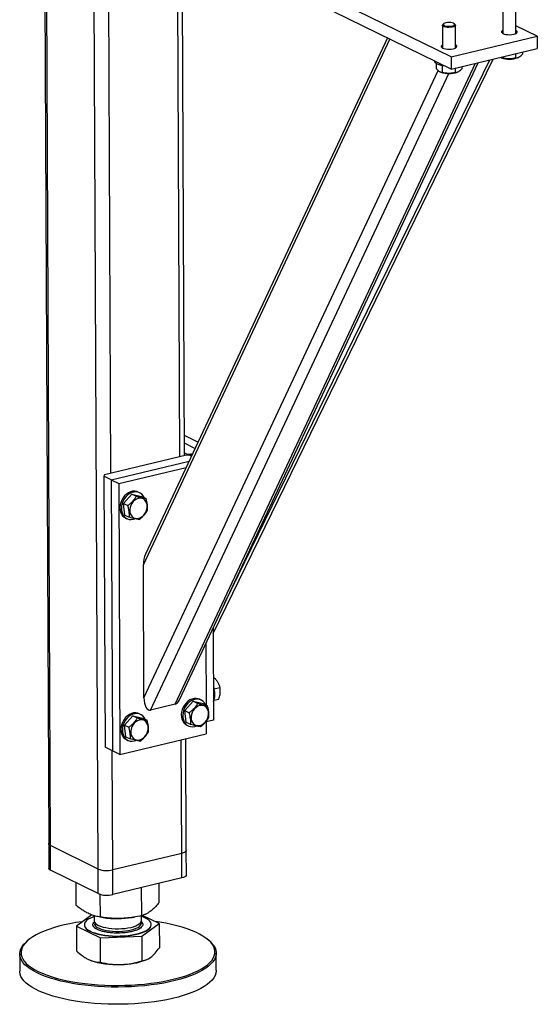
# Model space of a CAD drawing. Header units: millimetres. Extents: x 5 to 589, y 5 to 415.
# Tile 47 of 106: x 376 to 388, y 273 to 295. Entities that reach past the tile are written whole.
import ezdxf

# ---------------------------------------------------------------- set-up
doc = ezdxf.new("R2010")
doc.units = ezdxf.units.MM
doc.layers.add('TRAIT-FORT', color=4, linetype='Continuous', lineweight=25)

msp = doc.modelspace()

# ---------------------------------------------------------------- linework, layer by layer
at = {"layer": 'TRAIT-FORT', "color": 4, "linetype": 'Continuous', "lineweight": 25}
for p, q in [((376.88637, 297.86511), (376.98088, 276.70782)), ((377.02135, 276.66375), (376.92673, 297.8453)), ((378.06016, 276.15388), (377.96554, 297.33544)), ((379.84431, 285.14267), (379.79037, 297.21726)), ((379.94321, 285.16638), (379.88937, 297.21891)), ((378.33949, 284.78193), (378.28411, 297.17908)), ((385.75508, 293.86603), (382.18415, 295.6187)), ((385.75628, 293.5975), (382.18535, 295.35017)), ((386.88439, 294.87257), (386.88661, 294.37565)), ((387.17232, 294.37693), (387.1701, 294.87385)), ((385.56767, 294.55692), (385.56989, 294.06)), ((385.59592, 294.59109), (385.57736, 294.5747)), ((385.84354, 294.57588), (385.82483, 294.59212)), ((385.8556, 294.06127), (385.85338, 294.5582)), ((387.6361, 294.31696), (387.17157, 294.54496)), ((379.04601, 282.78742), (384.41979, 294.25347)), ((384.36768, 294.27904), (379.09277, 283.02394)), ((385.75508, 293.86603), (387.6361, 294.31696)), ((387.6361, 294.31696), (387.6373, 294.04843)), ((385.75628, 293.5975), (387.6373, 294.04843)), ((380.56767, 281.28729), (386.67793, 293.81844)), ((380.8184, 281.9451), (386.59864, 293.79943)), ((385.39974, 293.77249), (385.39976, 293.76936)), ((385.75508, 293.86603), (385.75628, 293.5975)), ((386.83916, 293.85362), (386.85254, 293.84805)), ((386.8808, 293.86707), (386.8809, 293.84402)), ((387.16065, 293.93416), (387.16107, 293.84099)), ((387.2111, 293.84965), (387.22228, 293.85442)), ((387.31142, 293.97031), (387.31164, 293.92239)), ((379.05897, 279.88642), (385.47331, 293.57271)), ((379.74218, 279.74977), (386.29242, 293.72602)), ((379.83516, 279.84717), (386.34574, 293.73881)), ((385.43411, 293.72086), (385.4346, 293.6128)), ((385.56353, 293.67594), (385.56419, 293.52837)), ((385.84394, 293.61851), (385.84435, 293.52534)), ((385.99471, 293.65466), (385.99492, 293.60674)), ((379.20139, 279.62013), (385.70833, 293.504)), ((385.52245, 293.53796), (385.53582, 293.5324)), ((385.89438, 293.534), (385.90557, 293.53877)), ((380.23694, 285.46527), (379.94123, 285.61042)), ((380.17149, 285.32563), (379.942, 285.43827)), ((379.98539, 285.17649), (378.19841, 284.74811)), ((379.94292, 285.23169), (379.99995, 285.2037)), ((380.06487, 285.17183), (379.98539, 285.17649)), ((379.99995, 285.2037), (380.07944, 285.19904)), ((380.00007, 285.17563), (379.99995, 285.2037)), ((380.09296, 285.15805), (380.06487, 285.17183)), ((380.11631, 285.20788), (380.07944, 285.19904)), ((380.07944, 285.19904), (380.07959, 285.16461)), ((378.34617, 284.64124), (380.04118, 285.04757)), ((378.19841, 284.74811), (378.18385, 284.7209)), ((378.50848, 284.56157), (379.97857, 284.91399)), ((378.34617, 284.64124), (378.18385, 284.7209)), ((378.18385, 284.7209), (378.21024, 278.81323)), ((378.34617, 284.64124), (378.50848, 284.56157)), ((378.34617, 284.64124), (378.37256, 278.73356)), ((378.50848, 284.56157), (378.53487, 278.6539)), ((378.79583, 284.33093), (378.61246, 284.12784)), ((378.79583, 284.33093), (378.89314, 284.28316)), ((378.79583, 284.33093), (379.00887, 284.2793)), ((378.96397, 284.35835), (378.93151, 284.37428)), ((378.61246, 284.12784), (378.70978, 284.08007)), ((378.64213, 283.87313), (378.61246, 284.12784)), ((379.00887, 284.2793), (379.10618, 284.23154)), ((378.64213, 283.87313), (378.73944, 283.82536)), ((378.65456, 283.81001), (378.68702, 283.79408)), ((379.05897, 279.88642), (379.04601, 282.78742)), ((380.56713, 281.40897), (380.57608, 279.4041)), ((380.40713, 281.06758), (380.41311, 279.72904)), ((380.57194, 280.33049), (380.58541, 280.33371)), ((380.58541, 280.33371), (380.57194, 280.33113)), ((380.58976, 280.0828), (380.71319, 280.11238)), ((380.13414, 279.81303), (379.95077, 279.60994)), ((380.13414, 279.81303), (380.23145, 279.76526)), ((380.13414, 279.81303), (380.34717, 279.7614)), ((380.30228, 279.84045), (380.26982, 279.85638)), ((380.58502, 279.83421), (380.69468, 279.8605)), ((379.74218, 279.74977), (379.20139, 279.62013)), ((379.95077, 279.60994), (380.04808, 279.56217)), ((379.98044, 279.35523), (379.95077, 279.60994)), ((380.34717, 279.7614), (380.44449, 279.71364)), ((378.81742, 279.49737), (378.63405, 279.29429)), ((378.81742, 279.49737), (378.91474, 279.44961)), ((378.81742, 279.49737), (379.03046, 279.44575)), ((378.98557, 279.5248), (378.9531, 279.54073)), ((379.03046, 279.44575), (379.12777, 279.39799)), ((380.41468, 279.37549), (380.41589, 279.10482)), ((380.57608, 279.4041), (380.41473, 279.36542)), ((378.63405, 279.29429), (378.73137, 279.24652)), ((378.66372, 279.03957), (378.63405, 279.29429)), ((379.98044, 279.35523), (380.07775, 279.30746)), ((379.99287, 279.29211), (380.02533, 279.27618)), ((378.53487, 278.6539), (380.41589, 279.10482)), ((378.66372, 279.03957), (378.76103, 278.99181)), ((378.67615, 278.97646), (378.70861, 278.96053)), ((379.88293, 276.49599), (379.87186, 278.97441)), ((379.98165, 276.56074), (379.97076, 278.99812)), ((378.37256, 278.73356), (378.21024, 278.81323)), ((378.37812, 276.13524), (378.3665, 278.73654)), ((378.53487, 278.6539), (378.37256, 278.73356)), ((376.98088, 276.70782), (376.98328, 276.17076)), ((378.06016, 276.15388), (377.02135, 276.66375)), ((377.02375, 276.12669), (377.02135, 276.66375)), ((379.88293, 276.49599), (378.37812, 276.13524)), ((379.88533, 275.95893), (379.88293, 276.49599)), ((379.98405, 276.02368), (379.98165, 276.56074)), ((378.06256, 275.61682), (378.06016, 276.15388)), ((378.06256, 275.61682), (377.02375, 276.12669)), ((378.38052, 275.59818), (378.37812, 276.13524)), ((379.88533, 275.95893), (378.38052, 275.59818)), ((377.58347, 275.35703), (377.58125, 275.85306)), ((379.01124, 275.13849), (379.00852, 275.74873)), ((379.39019, 275.42153), (379.38832, 275.83978)), ((378.10788, 275.10623), (378.10567, 275.60099)), ((377.91988, 275.15469), (377.58549, 274.90492)), ((377.97366, 275.13719), (377.97416, 275.02523)), ((378.09588, 275.1081), (378.17309, 275.09564)), ((378.80318, 275.09846), (378.85517, 275.10733)), ((379.00272, 275.02983), (379.00225, 275.13673)), ((379.39221, 274.96942), (379.02708, 275.14404)), ((377.58549, 274.90492), (378.1099, 274.65413)), ((377.58549, 274.90492), (377.58787, 274.37205)), ((377.75869, 274.93928), (377.75871, 274.93391)), ((379.01326, 274.68638), (379.39221, 274.96942)), ((379.21898, 274.94043), (379.21896, 274.9458)), ((379.39221, 274.96942), (379.39459, 274.43655)), ((378.1099, 274.65413), (379.01326, 274.68638)), ((378.11228, 274.12126), (378.1099, 274.65413)), ((379.01326, 274.68638), (379.01564, 274.15351)), ((376.52062, 274.59196), (376.49411, 274.56853)), ((380.4868, 274.58637), (380.46007, 274.60956)), ((376.34881, 274.30192), (376.35048, 273.92598)), ((380.63616, 273.94512), (380.63448, 274.32106)), ((379.10282, 274.17217), (379.12212, 274.18041))]:
    msp.add_line(p, q, dxfattribs=at)
at = {"layer": 'TRAIT-FORT', "color": 4, "linetype": 'Continuous', "lineweight": 25, "flags": 128}
for points in [[(385.60149, 294.55653), (385.62307, 294.54651), (385.65241, 294.53914), (385.6869, 294.53508), (385.72349, 294.53468), (385.75892, 294.53799), (385.79004, 294.54471), (385.81409, 294.55423), (385.82893, 294.56573), (385.83324, 294.57817), (385.82664, 294.59044), (385.80971, 294.60147), (385.78397, 294.61026), (385.75169, 294.61604), (385.71575, 294.6183), (385.67933, 294.61683), (385.64568, 294.61176), (385.61779, 294.60355), (385.59812, 294.59292), (385.58844, 294.58081), (385.5896, 294.56832), (385.60149, 294.55653)], [(385.58384, 294.53451), (385.57073, 294.54697), (385.56798, 294.56021), (385.57581, 294.57326), (385.57736, 294.5747)], [(385.84354, 294.57588), (385.84502, 294.57454), (385.85303, 294.56156), (385.85046, 294.5483), (385.83752, 294.53571), (385.81516, 294.52475), (385.78504, 294.51622), (385.74939, 294.51076), (385.71086, 294.50877), (385.6723, 294.5104), (385.63658, 294.51552), (385.60635, 294.52376), (385.58384, 294.53451)], [(386.88632, 294.44038), (386.8715, 294.43089), (386.85981, 294.41672), (386.85877, 294.40204), (386.86845, 294.38778), (386.88824, 294.37483)], [(386.88824, 294.37483), (386.91689, 294.36401), (386.95261, 294.35599), (386.99314, 294.35128), (387.03595, 294.35017), (387.07834, 294.35274), (387.11766, 294.35882), (387.15142, 294.36804), (387.1775, 294.3798), (387.19428, 294.39338), (387.20069, 294.40792), (387.19634, 294.4225), (387.18149, 294.43621), (387.17203, 294.44165)], [(385.5696, 294.12473), (385.55478, 294.11524), (385.54309, 294.10107), (385.54206, 294.08639), (385.55174, 294.07213), (385.57152, 294.05918)], [(385.57152, 294.05918), (385.60018, 294.04836), (385.63589, 294.04034), (385.67643, 294.03563), (385.71924, 294.03452), (385.76163, 294.03709), (385.80094, 294.04317), (385.8347, 294.05238), (385.86079, 294.06415), (385.87757, 294.07773), (385.88398, 294.09227), (385.87962, 294.10685), (385.86477, 294.12056), (385.85531, 294.126)], [(385.54352, 293.67992), (385.49912, 293.6916), (385.46163, 293.70581), (385.43225, 293.72212), (385.41193, 293.73999), (385.40132, 293.75885), (385.39976, 293.76936)], [(385.61061, 293.66899), (385.5934, 293.67117), (385.54352, 293.67992)], [(378.93151, 284.37428), (378.90153, 284.38595), (378.85786, 284.39357), (378.81211, 284.3915), (378.76575, 284.37981), (378.72026, 284.35888), (378.67712, 284.32937), (378.63769, 284.29224), (378.60327, 284.24868), (378.57494, 284.20008), (378.55362, 284.14802)], [(379.06091, 284.25376), (379.03906, 284.29297), (379.00957, 284.32699), (378.97417, 284.35295), (378.93399, 284.37001), (378.89033, 284.37763), (378.84458, 284.37557), (378.79821, 284.36388), (378.75273, 284.34294), (378.70958, 284.31344), (378.67016, 284.27631), (378.63573, 284.23274), (378.6074, 284.18415), (378.58608, 284.13209)], [(378.55362, 284.14802), (378.53999, 284.09416), (378.5345, 284.04024), (378.53732, 283.98798), (378.54835, 283.93908), (378.56725, 283.89509), (378.59341, 283.85744), (378.62599, 283.82733), (378.65456, 283.81001)], [(378.58608, 284.13209), (378.57245, 284.07823), (378.56696, 284.0243), (378.56978, 283.97205), (378.58082, 283.92314), (378.59972, 283.87916), (378.62588, 283.8415), (378.65845, 283.81139), (378.69639, 283.78979), (378.73848, 283.7774), (378.78337, 283.77461), (378.82962, 283.78152), (378.85947, 283.79102)], [(378.75083, 283.9485), (378.76001, 283.9065), (378.77703, 283.86949), (378.80113, 283.83907), (378.83126, 283.81657), (378.86611, 283.80299), (378.90415, 283.79891), (378.94371, 283.80452), (378.98307, 283.81956), (379.02052, 283.84338), (379.0544, 283.87494), (379.08325, 283.91286), (379.1058, 283.95548), (379.12106, 284.00094), (379.12837, 284.04725), (379.12741, 284.09239), (379.11822, 284.13439), (379.1012, 284.17141), (379.0771, 284.20183), (379.04697, 284.22432), (379.01213, 284.2379), (378.97409, 284.24198), (378.93453, 284.23638), (378.89516, 284.22134), (378.85772, 284.19752), (378.82383, 284.16596), (378.79499, 284.12804), (378.77244, 284.08542), (378.75718, 284.03996), (378.74987, 283.99364), (378.75083, 283.9485)], [(380.57279, 280.1418), (380.57528, 280.13443), (380.59035, 280.08023)], [(380.26982, 279.85638), (380.23984, 279.86805), (380.19617, 279.87567), (380.15042, 279.8736), (380.10406, 279.86191), (380.05857, 279.84098), (380.01542, 279.81147), (379.976, 279.77434), (379.94157, 279.73078), (379.91324, 279.68218), (379.89192, 279.63012)], [(380.39922, 279.73586), (380.37737, 279.77507), (380.34788, 279.80909), (380.31248, 279.83505), (380.2723, 279.85211), (380.22863, 279.85973), (380.18288, 279.85767), (380.13652, 279.84598), (380.09103, 279.82504), (380.04789, 279.79554), (380.00846, 279.75841), (379.97404, 279.71484), (379.94571, 279.66625), (379.92439, 279.61419)], [(379.89192, 279.63012), (379.8783, 279.57626), (379.87281, 279.52234), (379.87562, 279.47008), (379.88666, 279.42118), (379.90556, 279.37719), (379.93172, 279.33953), (379.96429, 279.30942), (379.99287, 279.29211)], [(379.92439, 279.61419), (379.91076, 279.56033), (379.90527, 279.5064), (379.90809, 279.45415), (379.91912, 279.40524), (379.93802, 279.36125), (379.96418, 279.3236), (379.99676, 279.29349), (380.0347, 279.27189), (380.07679, 279.2595), (380.12168, 279.25671), (380.16792, 279.26362), (380.19777, 279.27312)], [(380.08913, 279.4306), (380.09832, 279.3886), (380.11534, 279.35159), (380.13944, 279.32117), (380.16957, 279.29867), (380.20442, 279.28509), (380.24245, 279.28101), (380.28202, 279.28662), (380.32138, 279.30166), (380.35882, 279.32548), (380.39271, 279.35704), (380.42156, 279.39496), (380.4441, 279.43758), (380.45937, 279.48304), (380.46668, 279.52935), (380.46572, 279.57449), (380.45653, 279.61649), (380.43951, 279.65351), (380.41541, 279.68393), (380.38528, 279.70642), (380.35043, 279.72), (380.3124, 279.72408), (380.27283, 279.71848), (380.23347, 279.70344), (380.19603, 279.67962), (380.16214, 279.64806), (380.13329, 279.61014), (380.11075, 279.56752), (380.09548, 279.52206), (380.08817, 279.47574), (380.08913, 279.4306)], [(378.9531, 279.54073), (378.92312, 279.5524), (378.87946, 279.56002), (378.83371, 279.55795), (378.78734, 279.54626), (378.74186, 279.52533), (378.69871, 279.49582), (378.65929, 279.45869), (378.62486, 279.41513), (378.59653, 279.36653), (378.57521, 279.31447)], [(379.0825, 279.42021), (379.06065, 279.45942), (379.03117, 279.49344), (378.99576, 279.5194), (378.95559, 279.53646), (378.91192, 279.54408), (378.86617, 279.54202), (378.8198, 279.53033), (378.77432, 279.50939), (378.73117, 279.47989), (378.69175, 279.44275), (378.65732, 279.39919), (378.62899, 279.3506), (378.60767, 279.29854)], [(378.77242, 279.11495), (378.78161, 279.07295), (378.79862, 279.03594), (378.82272, 279.00552), (378.85286, 278.98302), (378.8877, 278.96944), (378.92574, 278.96536), (378.9653, 278.97097), (379.00467, 278.98601), (379.04211, 279.00983), (379.07599, 279.04139), (379.10484, 279.07931), (379.12739, 279.12193), (379.14265, 279.16739), (379.14996, 279.2137), (379.149, 279.25884), (379.13981, 279.30084), (379.1228, 279.33786), (379.09869, 279.36828), (379.06856, 279.39077), (379.03372, 279.40435), (378.99568, 279.40843), (378.95612, 279.40283), (378.91675, 279.38779), (378.87931, 279.36396), (378.84542, 279.33241), (378.81658, 279.29449), (378.79403, 279.25187), (378.77877, 279.20641), (378.77146, 279.16009), (378.77242, 279.11495)], [(378.57521, 279.31447), (378.56158, 279.26061), (378.55609, 279.20669), (378.55891, 279.15443), (378.56994, 279.10552), (378.58885, 279.06154), (378.615, 279.02388), (378.64758, 278.99377), (378.67615, 278.97646)], [(378.60767, 279.29854), (378.59405, 279.24468), (378.58855, 279.19075), (378.59137, 279.1385), (378.60241, 279.08959), (378.62131, 279.0456), (378.64747, 279.00795), (378.68004, 278.97784), (378.71798, 278.95624), (378.76008, 278.94385), (378.80496, 278.94106), (378.85121, 278.94797), (378.88106, 278.95747)], [(377.02135, 276.66375), (376.99963, 276.67705), (376.98597, 276.69157), (376.98091, 276.70676), (376.98088, 276.70782)], [(377.02135, 276.66375), (376.99963, 276.67705), (376.98597, 276.69157), (376.98091, 276.70676), (376.98088, 276.70782)], [(379.98165, 276.56074), (379.97791, 276.54654), (379.96555, 276.53178), (379.94503, 276.51809), (379.91714, 276.50601), (379.88293, 276.49599)], [(379.98165, 276.56074), (379.97791, 276.54654), (379.96555, 276.53178), (379.94503, 276.51809), (379.91714, 276.50601), (379.88293, 276.49599)], [(377.02375, 276.12669), (377.00203, 276.13999), (376.98837, 276.15451), (376.9833, 276.1697), (376.98328, 276.17076)], [(379.98405, 276.02368), (379.98031, 276.00948), (379.96795, 275.99472), (379.94743, 275.98103), (379.91953, 275.96895), (379.88533, 275.95893)], [(377.97375, 275.11726), (377.94341, 275.10618), (377.88983, 275.08277), (377.84466, 275.0574), (377.80852, 275.03041), (377.78194, 275.00219), (377.76528, 274.97313), (377.75878, 274.94364), (377.76252, 274.91414), (377.77647, 274.88503), (377.80041, 274.85673), (377.83401, 274.82964), (377.87681, 274.80413), (377.9282, 274.78057), (377.98746, 274.75927), (378.05375, 274.74055), (378.12616, 274.72467), (378.20365, 274.71185), (378.28515, 274.70226), (378.36951, 274.69604), (378.45554, 274.69329), (378.54204, 274.69404), (378.62779, 274.69827), (378.71159, 274.70593), (378.79227, 274.71692), (378.86868, 274.73107), (378.93976, 274.74819), (379.00452, 274.76804), (379.06203, 274.79034), (379.11149, 274.81477), (379.15222, 274.841), (379.15222, 274.841)], [(379.15222, 274.841), (379.18363, 274.86865), (379.20529, 274.89734), (379.21689, 274.92667), (379.21827, 274.95622), (379.20941, 274.98557), (379.19044, 275.01432), (379.16162, 275.04207), (379.12335, 275.06842), (379.07617, 275.093), (379.02075, 275.11546), (379.00231, 275.12185)], [(377.72367, 275.00813), (377.70593, 275.00567), (377.57238, 274.98503), (377.44321, 274.96132), (377.31903, 274.93463), (377.20045, 274.9051), (377.08801, 274.87287), (376.98226, 274.8381), (376.88371, 274.80094), (376.79282, 274.76158), (376.71002, 274.7202), (376.63571, 274.677), (376.57025, 274.63219), (376.51394, 274.58597), (376.46706, 274.53858), (376.42982, 274.49023), (376.40241, 274.44116), (376.38495, 274.3916), (376.37754, 274.34179), (376.38019, 274.29196), (376.39291, 274.24235), (376.41563, 274.19319), (376.44824, 274.14473), (376.49059, 274.09719), (376.54247, 274.05081), (376.60365, 274.00579), (376.67382, 273.96235), (376.75265, 273.92071), (376.83976, 273.88106), (376.93475, 273.84359), (377.03716, 273.80847), (377.1465, 273.77588), (377.26225, 273.74597), (377.38385, 273.71889), (377.51074, 273.69475), (377.6423, 273.67368), (377.7779, 273.65578), (377.91691, 273.64114), (378.05865, 273.62981), (378.20246, 273.62186), (378.34765, 273.61733), (378.49352, 273.61623), (378.63938, 273.61857), (378.78453, 273.62435), (378.92829, 273.63352), (379.06997, 273.64606), (379.20889, 273.66189), (379.3444, 273.68095), (379.47584, 273.70314), (379.60258, 273.72836), (379.72404, 273.75648), (379.83962, 273.78738), (379.94877, 273.8209), (380.05098, 273.85689), (380.14576, 273.89517), (380.23266, 273.93556), (380.31126, 273.97788), (380.38119, 274.02191), (380.44211, 274.06745), (380.49374, 274.11428), (380.53582, 274.16218), (380.56817, 274.21092), (380.59061, 274.26026), (380.60306, 274.30998), (380.60544, 274.35983), (380.59775, 274.40958), (380.58002, 274.45899), (380.55233, 274.50783), (380.51483, 274.55586), (380.46769, 274.60285), (380.41113, 274.64858), (380.34542, 274.69283), (380.27087, 274.7354), (380.18785, 274.77607), (380.09674, 274.81465), (379.99798, 274.85097), (379.89205, 274.88484), (379.77944, 274.91611), (379.66069, 274.94462), (379.53637, 274.97025), (379.40707, 274.99286), (379.31396, 275.00684)], [(377.75871, 274.93391), (377.76255, 274.90877), (377.77649, 274.87966), (377.80043, 274.85136), (377.83404, 274.82427), (377.87683, 274.79876), (377.92822, 274.77519), (377.98748, 274.7539), (378.05378, 274.73518), (378.12618, 274.7193), (378.20368, 274.70647), (378.28517, 274.69689), (378.36953, 274.69067), (378.45556, 274.68792), (378.54206, 274.68867), (378.62781, 274.6929), (378.71162, 274.70056), (378.79229, 274.71155), (378.86871, 274.7257), (378.93979, 274.74282), (379.00454, 274.76267), (379.06205, 274.78496), (379.11152, 274.8094), (379.15224, 274.83563)], [(377.97416, 275.02523), (377.97502, 275.01536), (377.98415, 274.99109), (378.0031, 274.96753), (378.03149, 274.94513), (378.06878, 274.92434), (378.11424, 274.90556), (378.16697, 274.88915), (378.22597, 274.87544), (378.29008, 274.86469), (378.35804, 274.8571), (378.42855, 274.85284), (378.50022, 274.85197), (378.57166, 274.85452), (378.64148, 274.86044), (378.70832, 274.86961), (378.77088, 274.88185), (378.82795, 274.89693), (378.87841, 274.91455), (378.92127, 274.93437), (378.95572, 274.95601)], [(377.98158, 274.99659), (377.97499, 274.9756), (377.97663, 274.95111), (377.98824, 274.92697), (378.00959, 274.90366), (378.04027, 274.88163), (378.07967, 274.86131), (378.12703, 274.84309), (378.18144, 274.82733), (378.24183, 274.81433), (378.30702, 274.80435), (378.37574, 274.79758), (378.44667, 274.79416), (378.51841, 274.79415), (378.58958, 274.79755), (378.65878, 274.8043), (378.72467, 274.81425), (378.78597, 274.82723), (378.84148, 274.84298), (378.89013, 274.86118), (378.93096, 274.88149), (378.96319, 274.90351), (378.98618, 274.92682), (378.99948, 274.95095), (379.00285, 274.97544), (378.99621, 274.99982), (378.99557, 275.00112)], [(380.4868, 274.58637), (380.49451, 274.57957), (380.54229, 274.53194), (380.5803, 274.48327), (380.60836, 274.43377), (380.62633, 274.38369), (380.63412, 274.33327), (380.63171, 274.28274), (380.6191, 274.23235), (380.59635, 274.18234), (380.56357, 274.13295), (380.52091, 274.0844), (380.46859, 274.03694), (380.40684, 273.99078), (380.33597, 273.94615), (380.25631, 273.90327), (380.16824, 273.86233), (380.07218, 273.82353), (379.96859, 273.78705), (379.85796, 273.75308), (379.74081, 273.72176), (379.61772, 273.69326), (379.48926, 273.6677), (379.35604, 273.64521), (379.21871, 273.6259), (379.07791, 273.60985), (378.93432, 273.59714), (378.78861, 273.58785), (378.64149, 273.58199), (378.49366, 273.57962), (378.34582, 273.58073), (378.19867, 273.58533), (378.05292, 273.59338), (377.90926, 273.60486), (377.76838, 273.61971), (377.63094, 273.63785), (377.4976, 273.6592), (377.36901, 273.68366), (377.24576, 273.71111), (377.12844, 273.74143), (377.01763, 273.77446), (376.91384, 273.81005), (376.81756, 273.84803), (376.72927, 273.88821), (376.64937, 273.93042), (376.57826, 273.97444), (376.51626, 274.02007), (376.46367, 274.06708), (376.42075, 274.11526), (376.3877, 274.16438), (376.36467, 274.2142), (376.35178, 274.26448), (376.34909, 274.31498), (376.35661, 274.36547), (376.3743, 274.4157), (376.40208, 274.46543), (376.43982, 274.51443), (376.48734, 274.56247), (376.49411, 274.56853)], [(377.85037, 274.1807), (377.90743, 274.15655), (377.97239, 274.13486), (378.04437, 274.11592), (378.12239, 274.09999), (378.20541, 274.08728), (378.2923, 274.07797), (378.38188, 274.07218), (378.47294, 274.06999), (378.56426, 274.07143)], [(378.86336, 273.21612), (378.71687, 273.20854), (378.5693, 273.20443), (378.42138, 273.2038), (378.2738, 273.20665), (378.12726, 273.21298), (377.98247, 273.22275), (377.84011, 273.23592), (377.70087, 273.25243), (377.5654, 273.27219), (377.43435, 273.29511), (377.30835, 273.32108), (377.188, 273.34998), (377.07387, 273.38167), (376.9665, 273.416), (376.86641, 273.45281), (376.77407, 273.49191), (376.68993, 273.53313), (376.61437, 273.57627), (376.54778, 273.62112), (376.49045, 273.66747), (376.44267, 273.7151), (376.40466, 273.76378), (376.3766, 273.81327), (376.35863, 273.86335), (376.35084, 273.91377), (376.35048, 273.92598)], [(380.63616, 273.94512), (380.63587, 273.93206), (380.62836, 273.88157), (380.61066, 273.83134), (380.58288, 273.78161), (380.54514, 273.73261), (380.49762, 273.68458), (380.44056, 273.63774), (380.37421, 273.59232), (380.2989, 273.54854), (380.21498, 273.5066), (380.12286, 273.46671), (380.02297, 273.42905), (379.9158, 273.3938), (379.80184, 273.36114), (379.68165, 273.33121), (379.5558, 273.30416), (379.42488, 273.28012), (379.28953, 273.25921), (379.15038, 273.24152), (379.0081, 273.22713), (378.86336, 273.21612)]]:
    msp.add_lwpolyline(points, dxfattribs=at)
at = {"layer": 'TRAIT-FORT', "color": 4, "linetype": 'Continuous', "lineweight": 25}
for centre, radius, start, end in [((387.0296, 294.34634), 0.52881, 250.438421, 290.073456), ((385.71288, 294.03069), 0.52881, 250.438421, 290.073456), ((380.19367, 279.96788), 0.41229, 337.390732, 15.81331), ((378.24949, 276.66221), 0.54244, 249.57226, 283.717287), ((378.25189, 276.12515), 0.54244, 249.57226, 283.717287), ((378.47936, 277.06136), 1.98943, 261.144209, 279.367669), ((378.91065, 275.03658), 0.09232, 299.217671, 355.805099), ((379.08376, 274.95289), 0.1358, 300.287184, 354.735585), ((378.55622, 275.6044), 1.533, 270.300568, 290.88914)]:
    msp.add_arc(centre, radius, start, end, dxfattribs=at)
for centre, start_param, end_param in [((379.18709, 282.82124), 0.86324316, 1.71129298), ((379.20005, 279.92023), 1.71129298, 3.28208931), ((379.74084, 280.04988), 3.28208931, 4.00483582)]:
    msp.add_ellipse(centre, major_axis=(0.01843, 0.30188), ratio=0.46333993, start_param=start_param, end_param=end_param, dxfattribs=at)
for points, knots in [([(386.83883, 293.85437), (386.84855, 293.85076), (386.86277, 293.84547), (386.87655, 293.84437), (386.8809, 293.84402)], [0, 0, 0, 0, 0.683984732, 1, 1, 1, 1]), ([(387.16107, 293.84099), (387.13678, 293.83537), (387.08767, 293.824), (387.01485, 293.82043), (386.9452, 293.82757), (386.90247, 293.83851), (386.8809, 293.84402)], [0, 0, 0, 0, 0.26460494, 0.53494775, 0.76534312, 1, 1, 1, 1]), ([(387.16107, 293.84099), (387.17416, 293.84217), (387.20064, 293.84455), (387.2398, 293.86135), (387.27719, 293.88797), (387.30009, 293.91085), (387.31164, 293.92239)], [0, 0, 0, 0, 0.26460494, 0.53494775, 0.76534313, 1, 1, 1, 1]), ([(385.4346, 293.6128), (385.45112, 293.5939), (385.47845, 293.56265), (385.518, 293.53813), (385.54456, 293.53016), (385.55983, 293.52877), (385.56419, 293.52837)], [0, 0, 0, 0, 0.38554949, 0.63764185, 0.89654625, 1, 1, 1, 1]), ([(385.84435, 293.52534), (385.85745, 293.52652), (385.88392, 293.5289), (385.92309, 293.5457), (385.96048, 293.57232), (385.98337, 293.5952), (385.99492, 293.60674)], [0, 0, 0, 0, 0.26460494, 0.53494775, 0.76534313, 1, 1, 1, 1]), ([(385.84435, 293.52534), (385.82006, 293.51972), (385.77096, 293.50834), (385.69814, 293.50478), (385.62848, 293.51192), (385.58575, 293.52286), (385.56419, 293.52837)], [0, 0, 0, 0, 0.26460494, 0.53494775, 0.76534312, 1, 1, 1, 1]), ([(378.89314, 284.28316), (378.88079, 284.26379), (378.85581, 284.22462), (378.81077, 284.17053), (378.76133, 284.12196), (378.72707, 284.09412), (378.70978, 284.08007)], [0, 0, 0, 0, 0.26460494, 0.53494775, 0.76534312, 1, 1, 1, 1]), ([(378.89314, 284.28316), (378.91519, 284.27693), (378.95977, 284.26434), (379.01779, 284.24963), (379.06687, 284.2387), (379.093, 284.23394), (379.10618, 284.23154)], [0, 0, 0, 0, 0.26460494, 0.53494775, 0.76534313, 1, 1, 1, 1]), ([(379.13585, 283.97683), (379.137, 284.00681), (379.13892, 284.05641), (379.1291, 284.13452), (379.11735, 284.1896), (379.10866, 284.22222), (379.10618, 284.23154)], [0, 0, 0, 0, 0.38554949, 0.63764185, 0.89654625, 1, 1, 1, 1]), ([(378.73944, 283.82536), (378.7406, 283.85535), (378.74251, 283.90495), (378.7327, 283.98305), (378.72094, 284.03813), (378.71226, 284.07076), (378.70978, 284.08007)], [0, 0, 0, 0, 0.38554949, 0.63764185, 0.89654625, 1, 1, 1, 1]), ([(378.95248, 283.77374), (378.97195, 283.78962), (379.01133, 283.82172), (379.06163, 283.87323), (379.10334, 283.9256), (379.12495, 283.95965), (379.13585, 283.97683)], [0, 0, 0, 0, 0.26460494, 0.53494775, 0.76534313, 1, 1, 1, 1]), ([(378.95248, 283.77374), (378.93755, 283.77647), (378.90736, 283.782), (378.85461, 283.79413), (378.7978, 283.80885), (378.75901, 283.81983), (378.73944, 283.82536)], [0, 0, 0, 0, 0.26460494, 0.53494775, 0.76534313, 1, 1, 1, 1]), ([(380.58541, 280.33371), (380.60165, 280.31574), (380.6345, 280.2794), (380.67153, 280.22278), (380.69769, 280.16643), (380.70799, 280.13051), (380.71319, 280.11238)], [0, 0, 0, 0, 0.26460494, 0.53494775, 0.76534312, 1, 1, 1, 1]), ([(380.69468, 279.8605), (380.70418, 279.89426), (380.71989, 279.95009), (380.72444, 280.0267), (380.72004, 280.07646), (380.71471, 280.1044), (380.71319, 280.11238)], [0, 0, 0, 0, 0.38554949, 0.63764185, 0.89654625, 1, 1, 1, 1]), ([(380.23145, 279.76526), (380.2191, 279.74589), (380.19412, 279.70672), (380.14908, 279.65263), (380.09964, 279.60405), (380.06537, 279.57622), (380.04808, 279.56217)], [0, 0, 0, 0, 0.26460494, 0.53494775, 0.76534312, 1, 1, 1, 1]), ([(380.23145, 279.76526), (380.2535, 279.75903), (380.29808, 279.74644), (380.35609, 279.73173), (380.40518, 279.7208), (380.4313, 279.71604), (380.44449, 279.71364)], [0, 0, 0, 0, 0.26460494, 0.53494775, 0.76534313, 1, 1, 1, 1]), ([(380.47416, 279.45893), (380.47531, 279.48891), (380.47722, 279.53851), (380.46741, 279.61662), (380.45566, 279.6717), (380.44697, 279.70432), (380.44449, 279.71364)], [0, 0, 0, 0, 0.38554949, 0.63764185, 0.89654625, 1, 1, 1, 1]), ([(378.91474, 279.44961), (378.90238, 279.43024), (378.8774, 279.39107), (378.83236, 279.33698), (378.78293, 279.2884), (378.74866, 279.26057), (378.73137, 279.24652)], [0, 0, 0, 0, 0.26460494, 0.53494775, 0.76534312, 1, 1, 1, 1]), ([(378.91474, 279.44961), (378.93679, 279.44338), (378.98136, 279.43079), (379.03938, 279.41608), (379.08846, 279.40515), (379.11459, 279.40039), (379.12777, 279.39799)], [0, 0, 0, 0, 0.26460494, 0.53494775, 0.76534313, 1, 1, 1, 1]), ([(379.15744, 279.14328), (379.1586, 279.17326), (379.16051, 279.22286), (379.1507, 279.30097), (379.13894, 279.35605), (379.13025, 279.38867), (379.12777, 279.39799)], [0, 0, 0, 0, 0.38554949, 0.63764185, 0.89654625, 1, 1, 1, 1]), ([(380.07775, 279.30746), (380.07891, 279.33745), (380.08082, 279.38704), (380.07101, 279.46515), (380.05925, 279.52023), (380.05056, 279.55286), (380.04808, 279.56217)], [0, 0, 0, 0, 0.38554949, 0.63764185, 0.89654625, 1, 1, 1, 1]), ([(380.29079, 279.25584), (380.31026, 279.27172), (380.34963, 279.30382), (380.39994, 279.35533), (380.44164, 279.4077), (380.46325, 279.44174), (380.47416, 279.45893)], [0, 0, 0, 0, 0.26460494, 0.53494775, 0.76534313, 1, 1, 1, 1]), ([(378.76103, 278.99181), (378.76219, 279.0218), (378.7641, 279.07139), (378.75429, 279.1495), (378.74254, 279.20458), (378.73385, 279.23721), (378.73137, 279.24652)], [0, 0, 0, 0, 0.38554949, 0.63764185, 0.89654625, 1, 1, 1, 1]), ([(380.29079, 279.25584), (380.27586, 279.25857), (380.24567, 279.2641), (380.19292, 279.27623), (380.13611, 279.29095), (380.09732, 279.30192), (380.07775, 279.30746)], [0, 0, 0, 0, 0.26460494, 0.53494775, 0.76534313, 1, 1, 1, 1]), ([(378.97407, 278.94019), (378.95914, 278.94292), (378.92896, 278.94845), (378.8762, 278.96058), (378.81939, 278.9753), (378.78061, 278.98627), (378.76103, 278.99181)], [0, 0, 0, 0, 0.26460494, 0.53494775, 0.76534313, 1, 1, 1, 1]), ([(378.97407, 278.94019), (378.99355, 278.95607), (379.03292, 278.98817), (379.08322, 279.03968), (379.12493, 279.09205), (379.14654, 279.12609), (379.15744, 279.14328)], [0, 0, 0, 0, 0.26460494, 0.53494775, 0.76534313, 1, 1, 1, 1]), ([(378.10788, 275.10623), (378.07293, 275.11246), (378.00672, 275.12424), (377.90929, 275.15608), (377.82277, 275.19524), (377.7425, 275.24134), (377.66461, 275.29347), (377.61139, 275.33515), (377.58347, 275.35703)], [0, 0, 0, 0, 0.20206835, 0.38269984, 0.55531458, 0.69299169, 0.83889419, 1, 1, 1, 1]), ([(379.39019, 275.42153), (379.36494, 275.39212), (379.31712, 275.33641), (379.24674, 275.26901), (379.18423, 275.22009), (379.12621, 275.18451), (379.06991, 275.15741), (379.03143, 275.145), (379.01124, 275.13849)], [0, 0, 0, 0, 0.20206835, 0.38269984, 0.55531458, 0.69299169, 0.83889419, 1, 1, 1, 1]), ([(379.01124, 275.13849), (378.95099, 275.12581), (378.83688, 275.10181), (378.669, 275.08104), (378.51996, 275.0735), (378.38171, 275.07629), (378.24757, 275.08641), (378.15596, 275.09941), (378.10788, 275.10623)], [0, 0, 0, 0, 0.20206835, 0.38269984, 0.55531458, 0.69299169, 0.83889419, 1, 1, 1, 1]), ([(378.98205, 274.86704), (378.96663, 274.85696), (378.93484, 274.83619), (378.86514, 274.80882), (378.779, 274.78544), (378.6786, 274.76817), (378.58801, 274.75987), (378.51443, 274.75712), (378.44273, 274.75692), (378.35674, 274.76104), (378.26082, 274.77224), (378.17264, 274.78922), (378.09287, 274.81237), (378.02553, 274.84162), (377.97609, 274.87569), (377.95288, 274.90654), (377.94559, 274.93166), (377.94616, 274.95611), (377.95521, 274.98096), (377.97469, 274.99829), (377.98153, 275.00438)], [0, 0, 0, 0, 0.059729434, 0.123036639, 0.188975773, 0.256314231, 0.323652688, 0.356660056, 0.389676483, 0.452983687, 0.512713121, 0.572442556, 0.63574976, 0.701688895, 0.769027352, 0.83636581, 0.869373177, 0.902389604, 0.965696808, 1, 1, 1, 1]), ([(378.99705, 275.00951), (378.99734, 275.00931), (379.01416, 274.99776), (379.02403, 274.97841), (379.03216, 274.95345), (379.03157, 274.92894), (379.01952, 274.8994), (378.9943, 274.87762), (378.98205, 274.86704)], [0, 0, 0, 0, 0.00462027, 0.26603847, 0.39417812, 0.52235294, 0.76812119, 1, 1, 1, 1]), ([(379.20541, 274.22908), (379.23714, 274.25611), (379.30131, 274.31079), (379.36327, 274.39433), (379.39459, 274.43655)], [0, 0, 0, 0, 0.49451073, 1, 1, 1, 1]), ([(377.58787, 274.37205), (377.63053, 274.33377), (377.69485, 274.27604), (377.78312, 274.21566), (377.82791, 274.19238), (377.85037, 274.1807)], [0, 0, 0, 0, 0.49525132, 0.7468182, 1, 1, 1, 1]), ([(379.01564, 274.15351), (379.04649, 274.15857), (379.09301, 274.16621), (379.15681, 274.1956), (379.18918, 274.21789), (379.20541, 274.22908)], [0, 0, 0, 0, 0.49525132, 0.7468182, 1, 1, 1, 1]), ([(377.85037, 274.1807), (377.89429, 274.16301), (377.98311, 274.12724), (378.06891, 274.12327), (378.11228, 274.12126)], [0, 0, 0, 0, 0.49451073, 1, 1, 1, 1]), ([(378.11228, 274.12126), (378.18571, 274.10596), (378.29644, 274.08289), (378.44842, 274.0701), (378.52556, 274.07099), (378.56426, 274.07143)], [0, 0, 0, 0, 0.49525132, 0.7468182, 1, 1, 1, 1]), ([(378.56426, 274.07143), (378.63993, 274.07745), (378.79295, 274.08964), (378.94087, 274.13206), (379.01564, 274.15351)], [0, 0, 0, 0, 0.49451073, 1, 1, 1, 1])]:
    msp.add_open_spline(points, degree=3, knots=knots, dxfattribs=at)

doc.saveas('drawing.dxf')
